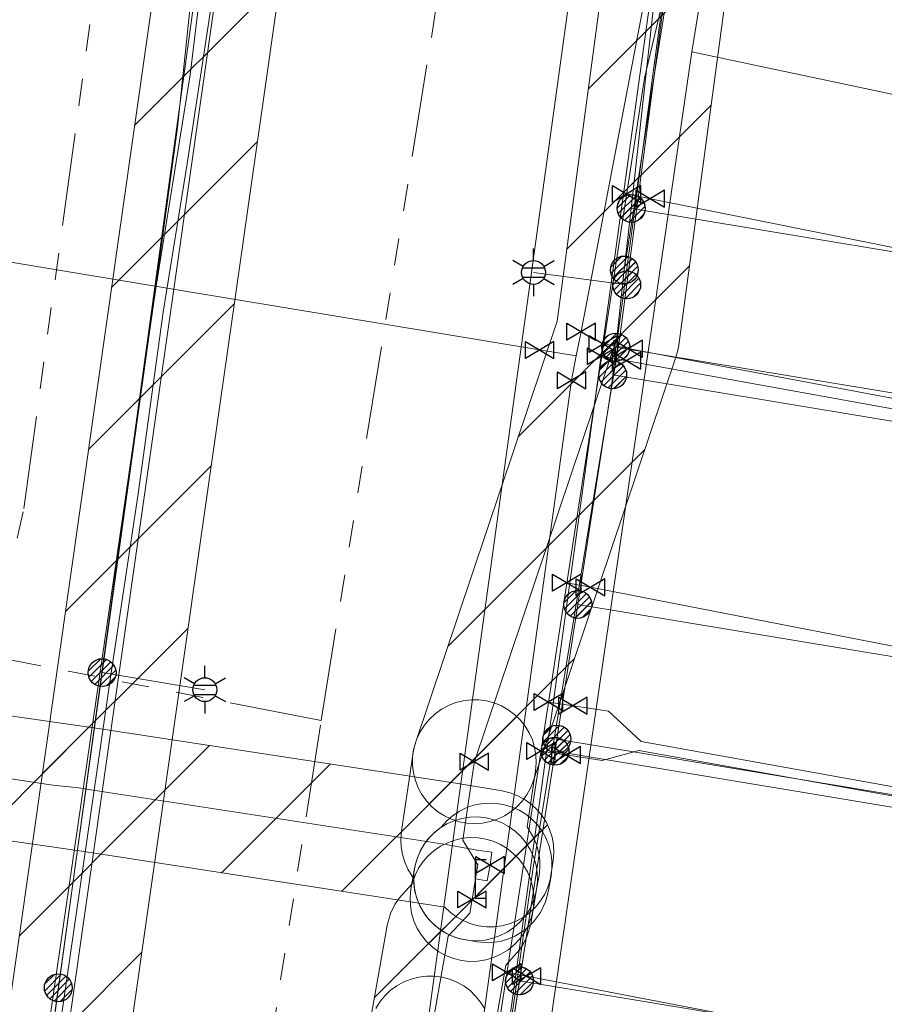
# Model space of a CAD drawing. Header units: metres. Extents: x 197355 to 199157, y 355772 to 356286.
# Tile 176 of 256: x 198025 to 198053, y 355963 to 355995. Entities that reach past the tile are written whole.
import ezdxf
from ezdxf.enums import TextEntityAlignment as Align
from ezdxf.lldxf.tags import DXFTag

# ---------------------------------------------------------------- set-up
doc = ezdxf.new("R2010")
doc.units = ezdxf.units.M
doc.linetypes.add('RI-GWA', pattern=[18.45, 6, -1.8, 1.75, -1.8, 1.75, -1.8, 1.75, -1.8])
for name, color, linetype, lineweight in [('B-WE-KL-BRANDSTOF_ENEXISNETBEHEERB.V.-G', 40, 'KL-BRANDSTOF-N', 18), ('B-WE-KL-BRANDSTOF_ENEXISNETBEHEERB.V.-V', 40, 'Continuous', 18), ('B-WE-KL-DATA_HULPSTUK_KPNB.V.-S', 90, 'Continuous', 25), ('B-WE-KL-DATA_KABELBUNDEL_KPNB.V.-G', 90, 'Continuous', 18), ('B-WE-KL-DATA_KABELBUNDEL_ZIGGOB.V.-G', 94, 'Continuous', 18), ('B-WE-KL-DATA_TELECOM_ZIGGOB.V.-G', 94, 'KL-TELECOM-ALGEMEEN-N', 18), ('B-WE-KL-ET_LS_ENEXISNETBEHEERB.V.-G', 190, 'KL-LS-N', 18), ('B-WE-KL-ET_LS_HULPSTUK_ENEXISNETBEHEERB.V.-S', 190, 'Continuous', 25), ('B-WE-KL-ET_LS_KABELBUNDEL_ENEXISNETBEHEERB.V.-G', 190, 'KL-BUNDEL-N', 18), ('B-WE-KL-ET_MS_10 kV_ENEXISNETBEHEERB.V.-G', 130, 'KL-MS-N', 18), ('B-WE-KL-ET_MS_ENEXISNETBEHEERB.V.-G', 130, 'KL-MS-N', 18), ('B-WE-KL-GAS_HD_ENEXISNETBEHEERB.V.-G', 30, 'KL-GAS-HD-N', 18), ('B-WE-KL-GAS_HD_HOOFDLEIDING_8 BAR_PE_110_ENEXISNETBEHEERB.V.-G', 30, 'KL-GAS-HD-N', 18), ('B-WE-KL-GAS_HULPSTUK_ENEXISNETBEHEERB.V.-S', 30, 'Continuous', 25), ('B-WE-KL-GAS_LD_HOOFDLEIDING_100 MBAR_PVC_160_ENEXISNETBEHEERB.V.-G', 50, 'KL-GAS-LD-N', 18), ('B-WE-KL-GAS_LD_HOOFDLEIDING_100 MBAR_PVC_ENEXISNETBEHEERB.V.-G', 50, 'KL-GAS-LD-N', 18), ('B-WE-KL-GAS_LD_HOOFDLEIDING_30 MBAR_PVC_250_ENEXISNETBEHEERB.V.-G', 50, 'KL-GAS-LD-N', 18), ('B-WE-KL-WATER_HULPSTUK_NVWATERLEIDINGMAATSCHAPPIJLIMBURG-S', 170, 'Continuous', 25), ('B-WE-KL-WATER_TRANSPORTLEIDING_NVWATERLEIDINGMAATSCHAPPIJLIMBURG-G', 170, 'KL-WATER-TR-N', 18), ('B-WE-RI-GWA_GEMEENTEROERMOND-G', 30, 'RI-GWA', 18)]:
    doc.layers.add(name, color=color, linetype=linetype, lineweight=lineweight)
doc.styles.add('NLCS-ISO', font='NLCS-ISO.ttf')
doc.styles.get("Standard").update_dxf_attribs({"font": 'isocp.shx'})
tags = doc.linetypes.add('KL-BRANDSTOF-N', pattern='A,4,-0.5,[105,NLCS.SHX,S=0.5,R=0,X=0.75,Y=0],-2,4,-1,["B",Standard,S=1,R=0,X=-0.15,Y=-0.5],-1.5', length=13).pattern_tags.tags
tags[18] = DXFTag(74, 10)
doc.linetypes.add('KL-BUNDEL-N', pattern='A,28,-5,[103,NLCS.SHX,S=1.25,R=0,X=0,Y=0],-5,[103,NLCS.SHX,S=1.25,R=0,X=0,Y=0],-5,[103,NLCS.SHX,S=1.25,R=0,X=0,Y=0],-5,[103,NLCS.SHX,S=1.25,R=0,X=0,Y=0],-5', length=53)
tags = doc.linetypes.add('KL-GAS-HD-N', pattern='A,4,-1,[69,NLCS.SHX,S=0.5,R=0,X=0,Y=0],-1,4,-1,["H",Standard,S=1,R=0,X=0,Y=-0.5],-2', length=13).pattern_tags.tags
tags[18] = DXFTag(74, 10)
tags = doc.linetypes.add('KL-GAS-LD-N', pattern='A,4,-1,[69,NLCS.SHX,S=0.5,R=0,X=0,Y=0],-1,4,-1,["L",Standard,S=1,R=0,X=0.25,Y=-0.5],-2', length=13).pattern_tags.tags
tags[18] = DXFTag(74, 10)
tags = doc.linetypes.add('KL-LS-N', pattern='A,4,-1,[103,NLCS.SHX,S=0.75,R=0,X=0,Y=0],-1,4,-1,["L",Standard,S=1,R=0,X=0,Y=-0.5],-2', length=13).pattern_tags.tags
tags[18] = DXFTag(74, 10)
tags = doc.linetypes.add('KL-MS-N', pattern='A,4,-1,[103,NLCS.SHX,S=0.75,R=0,X=0,Y=0],-1,4,-1,["M",Standard,S=1,R=0,X=0,Y=-0.5],-2', length=13).pattern_tags.tags
tags[18] = DXFTag(74, 10)
doc.linetypes.add('KL-TELECOM-ALGEMEEN-N', pattern='A,7,-1,[101,NLCS.SHX,S=0.5,R=0,X=0,Y=0],-1', length=9)
doc.linetypes.add('KL-WATER-TR-N', pattern='A,7,-0.5,[168,NLCS.SHX,S=0.75,R=0,X=0.75,Y=0],-2,[168,NLCS.SHX,S=0.75,R=0,X=0.75,Y=0],-2', length=11.5)

# ---------------------------------------------------------------- blocks, each defined once
blk = doc.blocks.new('SKL-ET_HULP_MOF-SO')
h = blk.add_hatch()
h.set_pattern_fill('ANSI31', color=256, scale=6, style=0)
h.set_pattern_definition([(45, (-2.25, -126.982), (-0.53033, 0.53033), [])])
edge = h.paths.add_edge_path()
edge.add_arc((0, 0), 2.25, 0, 360)
at = {"linetype": 'Continuous'}
blk.add_circle((0, 0), 2.25, dxfattribs=at)
blk = doc.blocks.new('SKL-WTB_HULP_AFSLUITER-SO')
for p, q in [((2.3, 1.37), (-2.3, -1.37)), ((-2.3, 1.37), (2.3, -1.37)), ((2.3, -1.37), (2.3, 1.37))]:
    blk.add_line(p, q)
at = {"ltscale": 0.1}
blk.add_line((-2.3, -1.37), (-2.3, 1.37), dxfattribs=at)
blk = doc.blocks.new('SKL-WTB_HULP_EINDKAP-SO')
for p, q in [((0, -0.625), (0, 0.625)), ((0, 0.625), (0.346, 0.625)), ((0, -0.625), (0.346, -0.625))]:
    blk.add_line(p, q)
blk = doc.blocks.new('B-SIE-WEG_LICHTMAST-SO')
at = {"ltscale": 0.1}
for p, q in [((0, 0.386), (0, 0.772)), ((-0.334, 0.193), (-0.668, 0.386)), ((0.334, 0.193), (0.668, 0.386)), ((-0.334, -0.193), (-0.668, -0.386)), ((0.334, -0.193), (0.668, -0.386)), ((0, -0.386), (0, -0.772))]:
    blk.add_line(p, q, dxfattribs=at)
at = {"flags": 128}
for points in [[(-0.354, 0.152), (0.354, 0.152)], [(-0.354, -0.152), (0.354, -0.152)]]:
    blk.add_lwpolyline(points, dxfattribs=at)
at = {"ltscale": 0.1}
blk.add_circle((0, 0), 0.386, dxfattribs=at)
at = {"style": 'NLCS-ISO'}
blk.add_attdef('TYPE', text='', height=0.549, dxfattribs=at).set_placement((0, 0.772), align=Align.BOTTOM_CENTER)

msp = doc.modelspace()

# ---------------------------------------------------------------- hatches: boundary and pattern name
at = {"layer": 'B-WE-KL-BRANDSTOF_ENEXISNETBEHEERB.V.-V'}
h = msp.add_hatch(dxfattribs=at)
h.set_pattern_fill('ANSI31', color=256, style=0)
h.paths.add_polyline_path([(198039.773, 355968.951), (198040.026, 355968.968), (198040.273, 355969.016), (198040.513, 355969.095), (198040.741, 355969.204), (198040.954, 355969.341), (198041.149, 355969.504), (198041.319, 355969.689), (198041.467, 355969.896), (198041.586, 355970.118), (198041.664, 355970.314), (198046.295, 355984.082), (198046.36, 355984.326), (198048.562, 356000.725), (198049.904, 356013.1), (198051.158, 356023.016), (198052.449, 356032.175), (198054.65, 356042.379), (198054.688, 356042.629), (198054.693, 356042.883), (198054.667, 356043.133), (198054.609, 356043.38), (198054.521, 356043.617), (198054.403, 356043.841), (198054.259, 356044.047), (198054.088, 356044.236), (198053.897, 356044.399), (198053.685, 356044.539), (198053.458, 356044.65), (198053.22, 356044.731), (198052.972, 356044.782), (198052.718, 356044.801), (198052.466, 356044.788), (198052.217, 356044.743), (198051.977, 356044.668), (198051.746, 356044.562), (198051.532, 356044.428), (198051.337, 356044.269), (198051.162, 356044.086), (198051.012, 356043.881), (198050.889, 356043.661), (198050.795, 356043.426), (198050.74, 356043.223), (198048.499, 356032.804), (198047.191, 356023.531), (198045.934, 356013.587), (198044.594, 356001.231), (198042.442, 355985.175), (198037.872, 355971.589), (198037.807, 355971.344), (198037.773, 355971.095), (198037.771, 355970.842), (198037.801, 355970.589), (198037.862, 355970.345), (198037.954, 355970.11), (198038.074, 355969.887), (198038.223, 355969.681), (198038.395, 355969.497), (198038.589, 355969.336), (198038.803, 355969.199), (198039.032, 355969.091), (198039.273, 355969.013), (198039.521, 355968.966), (198039.772, 355968.951)])
h = msp.add_hatch(dxfattribs=at)
h.set_pattern_fill('ANSI31', color=256, style=0)
h.paths.add_polyline_path([(198025.09, 355951.741), (198025.34, 355951.768), (198025.587, 355951.828), (198025.824, 355951.917), (198026.046, 355952.035), (198026.254, 355952.182), (198026.439, 355952.351), (198026.604, 355952.545), (198026.741, 355952.756), (198026.852, 355952.985), (198026.932, 355953.225), (198027.034, 355953.804), (198027.528, 355954.869), (198027.62, 355955.105), (198027.694, 355955.428), (198033.583, 355996.74), (198033.918, 355999.399), (198034.277, 356001.66), (198034.301, 356001.912), (198034.293, 356002.165), (198034.253, 356002.415), (198034.182, 356002.656), (198034.081, 356002.888), (198033.952, 356003.105), (198033.795, 356003.305), (198033.615, 356003.483), (198033.415, 356003.636), (198033.197, 356003.763), (198032.963, 356003.862), (198032.72, 356003.93), (198032.47, 356003.967), (198032.216, 356003.972), (198031.966, 356003.946), (198031.719, 356003.887), (198031.482, 356003.798), (198031.26, 356003.681), (198031.053, 356003.536), (198030.865, 356003.365), (198030.701, 356003.172), (198030.563, 356002.962), (198030.452, 356002.733), (198030.371, 356002.495), (198030.327, 356002.288), (198029.954, 355999.93), (198029.621, 355997.288), (198023.776, 355956.286), (198023.287, 355955.233), (198023.196, 355954.998), (198023.134, 355954.752), (198023.023, 355954.048), (198023, 355953.796), (198023.009, 355953.543), (198023.049, 355953.293), (198023.121, 355953.052), (198023.222, 355952.821), (198023.353, 355952.604), (198023.509, 355952.405), (198023.69, 355952.227), (198023.89, 355952.075), (198024.11, 355951.947), (198024.344, 355951.85), (198024.586, 355951.782), (198024.837, 355951.746), (198025.089, 355951.741)])
h = msp.add_hatch(dxfattribs=at)
h.set_pattern_fill('ANSI31', color=256, style=0)
h.paths.add_polyline_path([(198040.405, 355965.619), (198040.656, 355965.651), (198040.901, 355965.715), (198041.137, 355965.809), (198041.357, 355965.932), (198041.561, 355966.082), (198041.745, 355966.256), (198041.904, 355966.451), (198042.038, 355966.667), (198042.143, 355966.896), (198042.219, 355967.137), (198042.316, 355967.761), (198042.334, 355968.013), (198042.32, 355968.267), (198042.275, 355968.514), (198042.198, 355968.756), (198042.092, 355968.986), (198041.958, 355969.199), (198041.798, 355969.395), (198041.614, 355969.569), (198041.41, 355969.718), (198041.189, 355969.84), (198040.953, 355969.934), (198040.66, 355970.005), (198039.165, 355970.252), (198027.69, 355972.013), (198023.057, 355972.677), (198020.052, 355973.247), (198019.708, 355973.282), (198019.274, 355973.288), (198019.021, 355973.275), (198018.772, 355973.231), (198018.532, 355973.156), (198018.235, 355973.014), (198017.542, 355972.607), (198017.332, 355972.466), (198017.143, 355972.3), (198016.975, 355972.111), (198016.832, 355971.901), (198016.718, 355971.677), (198016.674, 355971.555), (198016.035, 355971.64), (198015.782, 355971.657), (198015.53, 355971.642), (198015.282, 355971.596), (198015.041, 355971.519), (198014.811, 355971.411), (198014.597, 355971.276), (198014.403, 355971.115), (198014.23, 355970.93), (198014.082, 355970.726), (198013.96, 355970.503), (198013.868, 355970.269), (198013.806, 355970.023), (198013.775, 355969.772), (198013.777, 355969.52), (198013.81, 355969.27), (198013.875, 355969.025), (198013.97, 355968.791), (198014.094, 355968.569), (198014.244, 355968.367), (198014.419, 355968.185), (198014.616, 355968.025), (198014.832, 355967.892), (198015.061, 355967.788), (198015.302, 355967.713), (198016.452, 355967.55), (198017.797, 355967.241), (198018.045, 355967.201), (198018.298, 355967.192), (198018.55, 355967.215), (198018.797, 355967.269), (198019.036, 355967.355), (198019.261, 355967.47), (198019.469, 355967.611), (198019.66, 355967.779), (198019.826, 355967.968), (198019.968, 355968.179), (198020.082, 355968.405), (198020.166, 355968.642), (198020.266, 355969.135), (198022.445, 355968.724), (198027.093, 355968.058), (198038.81, 355966.257), (198038.997, 355966.078), (198039.201, 355965.93), (198039.422, 355965.807), (198039.658, 355965.713), (198039.903, 355965.65), (198040.154, 355965.619)])
h = msp.add_hatch(dxfattribs=at)
h.set_pattern_fill('ANSI31', color=256, style=0)
h.paths.add_polyline_path([(198039.867, 355965.168), (198040.118, 355965.191), (198040.366, 355965.247), (198040.604, 355965.333), (198040.828, 355965.447), (198041.038, 355965.59), (198041.227, 355965.758), (198041.392, 355965.948), (198041.533, 355966.158), (198041.647, 355966.383), (198041.732, 355966.623), (198041.855, 355967.275), (198041.882, 355967.525), (198041.877, 355967.778), (198041.84, 355968.03), (198041.772, 355968.273), (198041.674, 355968.506), (198041.477, 355968.841), (198041.746, 355970.658), (198041.768, 355970.909), (198041.757, 355971.163), (198041.714, 355971.413), (198041.64, 355971.654), (198041.537, 355971.884), (198041.405, 355972.1), (198041.247, 355972.297), (198041.066, 355972.473), (198040.863, 355972.624), (198040.642, 355972.75), (198040.408, 355972.846), (198040.164, 355972.911), (198039.915, 355972.946), (198039.662, 355972.948), (198039.409, 355972.919), (198039.165, 355972.858), (198038.928, 355972.766), (198038.707, 355972.646), (198038.502, 355972.499), (198038.316, 355972.326), (198038.154, 355972.132), (198038.018, 355971.919), (198037.91, 355971.69), (198037.831, 355971.451), (198037.79, 355971.244), (198037.414, 355968.705), (198037.393, 355968.452), (198037.403, 355968.2), (198037.446, 355967.951), (198037.519, 355967.71), (198037.623, 355967.479), (198037.811, 355967.166), (198037.814, 355967.003), (198037.85, 355966.753), (198037.918, 355966.509), (198038.016, 355966.276), (198038.144, 355966.056), (198038.297, 355965.856), (198038.474, 355965.676), (198038.673, 355965.52), (198038.891, 355965.389), (198039.122, 355965.288), (198039.364, 355965.217), (198039.613, 355965.177), (198039.866, 355965.168)])
h = msp.add_hatch(dxfattribs=at)
h.set_pattern_fill('ANSI31', color=256, style=0)
h.paths.add_polyline_path([(198040.221, 355965.104), (198040.602, 355965.148), (198040.844, 355965.216), (198041.077, 355965.314), (198041.396, 355965.513), (198041.677, 355965.774), (198041.899, 355966.076), (198042.063, 355966.422), (198042.15, 355966.742), (198042.244, 355967.254), (198042.274, 355967.505), (198042.272, 355967.758), (198042.238, 355968.008), (198042.173, 355968.252), (198042.077, 355968.487), (198041.953, 355968.706), (198041.801, 355968.91), (198041.626, 355969.091), (198041.429, 355969.25), (198041.213, 355969.382), (198040.984, 355969.486), (198040.741, 355969.56), (198040.491, 355969.603), (198040.24, 355969.615), (198039.987, 355969.594), (198039.741, 355969.542), (198039.501, 355969.458), (198039.274, 355969.346), (198039.064, 355969.205), (198038.874, 355969.04), (198038.685, 355968.822), (198038.493, 355968.674), (198038.314, 355968.497), (198038.157, 355968.297), (198038.028, 355968.081), (198037.927, 355967.848), (198037.856, 355967.605), (198037.816, 355967.357), (198037.808, 355967.104), (198037.832, 355966.851), (198037.888, 355966.606), (198037.974, 355966.367), (198038.09, 355966.142), (198038.233, 355965.934), (198038.401, 355965.745), (198038.591, 355965.58), (198038.802, 355965.438), (198039.027, 355965.326), (198039.265, 355965.242), (198039.847, 355965.132), (198040.22, 355965.103)])
h = msp.add_hatch(dxfattribs=at)
h.set_pattern_fill('ANSI31', color=256, style=0)
h.paths.add_polyline_path([(198039.874, 355964.507), (198040.133, 355964.548), (198040.383, 355964.622), (198040.623, 355964.729), (198040.845, 355964.865), (198041.049, 355965.03), (198041.23, 355965.22), (198041.383, 355965.432), (198041.508, 355965.661), (198041.602, 355965.906), (198041.663, 355966.159), (198041.778, 355966.828), (198041.805, 355967.088), (198041.799, 355967.35), (198041.758, 355967.608), (198041.684, 355967.858), (198041.577, 355968.098), (198041.441, 355968.32), (198041.276, 355968.525), (198041.086, 355968.705), (198040.874, 355968.858), (198040.645, 355968.983), (198040.4, 355969.077), (198040.147, 355969.138), (198039.886, 355969.165), (198039.624, 355969.159), (198039.366, 355969.118), (198039.116, 355969.044), (198038.877, 355968.938), (198038.653, 355968.8), (198038.449, 355968.636), (198038.27, 355968.447), (198038.116, 355968.234), (198037.991, 355968.005), (198037.897, 355967.76), (198037.836, 355967.506), (198037.721, 355966.838), (198037.694, 355966.579), (198037.7, 355966.316), (198037.741, 355966.058), (198037.815, 355965.808), (198037.922, 355965.568), (198038.058, 355965.346), (198038.223, 355965.141), (198038.413, 355964.961), (198038.625, 355964.808), (198038.854, 355964.683), (198039.099, 355964.589), (198039.352, 355964.528), (198039.614, 355964.501)])
h = msp.add_hatch(dxfattribs=at)
h.set_pattern_fill('ANSI31', color=256, style=0)
h.paths.add_polyline_path([(198038.391, 355960.027), (198038.642, 355960.049), (198038.89, 355960.104), (198039.127, 355960.188), (198039.353, 355960.302), (198039.563, 355960.445), (198039.752, 355960.611), (198039.92, 355960.801), (198040.062, 355961.011), (198040.176, 355961.236), (198040.261, 355961.474), (198040.309, 355961.678), (198040.785, 355964.381), (198041.233, 355964.881), (198041.369, 355965.095), (198041.477, 355965.325), (198041.587, 355965.717), (198041.663, 355966.161), (198041.69, 355966.411), (198041.685, 355966.664), (198041.648, 355966.915), (198041.581, 355967.157), (198041.482, 355967.392), (198041.355, 355967.61), (198041.202, 355967.81), (198041.025, 355967.99), (198040.826, 355968.147), (198040.609, 355968.276), (198040.377, 355968.378), (198040.134, 355968.45), (198039.885, 355968.49), (198039.633, 355968.498), (198039.381, 355968.475), (198039.134, 355968.42), (198038.895, 355968.333), (198038.671, 355968.219), (198038.461, 355968.075), (198038.272, 355967.907), (198038.106, 355967.717), (198037.965, 355967.507), (198037.852, 355967.282), (198037.758, 355967.001), (198037.339, 355966.542), (198037.197, 355966.333), (198037.058, 355966.048), (198036.95, 355965.664), (198036.369, 355962.373), (198036.341, 355962.121), (198036.345, 355961.87), (198036.381, 355961.618), (198036.448, 355961.375), (198036.546, 355961.141), (198036.671, 355960.923), (198036.824, 355960.72), (198037.001, 355960.54), (198037.198, 355960.383), (198037.415, 355960.253), (198037.647, 355960.15), (198037.889, 355960.077), (198038.137, 355960.036), (198038.39, 355960.027)])
h = msp.add_hatch(dxfattribs=at)
h.set_pattern_fill('ANSI31', color=256, style=0)
h.paths.add_polyline_path([(198031.969, 355901.358), (198032.221, 355901.386), (198032.465, 355901.446), (198032.701, 355901.536), (198032.925, 355901.656), (198033.131, 355901.803), (198033.317, 355901.974), (198033.48, 355902.168), (198033.616, 355902.379), (198033.726, 355902.609), (198033.805, 355902.848), (198033.847, 355903.054), (198037.552, 355927.386), (198040.037, 355942.457), (198040.064, 355942.753), (198040.339, 355961.997), (198040.326, 355962.249), (198040.282, 355962.5), (198040.207, 355962.74), (198040.102, 355962.97), (198039.968, 355963.186), (198039.809, 355963.382), (198039.627, 355963.556), (198039.424, 355963.706), (198039.202, 355963.83), (198038.967, 355963.925), (198038.724, 355963.989), (198038.473, 355964.021), (198038.219, 355964.022), (198037.97, 355963.992), (198037.723, 355963.929), (198037.489, 355963.836), (198037.268, 355963.715), (198037.063, 355963.566), (198036.878, 355963.392), (198036.717, 355963.197), (198036.583, 355962.983), (198036.476, 355962.755), (198036.399, 355962.514), (198036.353, 355962.265), (198036.339, 355962.055), (198036.066, 355942.96), (198033.6, 355928.003), (198029.893, 355903.656), (198029.871, 355903.404), (198029.881, 355903.151), (198029.922, 355902.903), (198029.995, 355902.661), (198030.098, 355902.428), (198030.228, 355902.213), (198030.386, 355902.014), (198030.567, 355901.838), (198030.768, 355901.686), (198030.989, 355901.56), (198031.221, 355901.463), (198031.466, 355901.396), (198031.715, 355901.361), (198031.968, 355901.358)])

# ---------------------------------------------------------------- linework, layer by layer
at = {"layer": 'B-WE-KL-BRANDSTOF_ENEXISNETBEHEERB.V.-G', "linetype": 'ByBlock', "ltscale": 0.5, "flags": 128}
for points in [[(198044.594, 356001.231), (198042.442, 355985.175), (198037.872, 355971.589), (198037.807, 355971.344), (198037.773, 355971.095), (198037.771, 355970.842), (198037.801, 355970.589), (198037.862, 355970.345), (198037.954, 355970.11), (198038.074, 355969.887), (198038.223, 355969.681), (198038.395, 355969.497), (198038.589, 355969.336), (198038.803, 355969.199), (198039.032, 355969.091), (198039.273, 355969.013), (198039.521, 355968.966), (198039.772, 355968.951), (198039.773, 355968.951), (198039.773, 355968.951), (198040.026, 355968.968), (198040.273, 355969.016), (198040.513, 355969.095), (198040.741, 355969.204), (198040.954, 355969.341), (198041.149, 355969.504), (198041.319, 355969.689), (198041.467, 355969.896), (198041.586, 355970.118), (198041.664, 355970.314), (198046.295, 355984.082), (198046.36, 355984.326), (198048.562, 356000.725)], [(198029.621, 355997.288), (198023.776, 355956.286)], [(198027.694, 355955.428), (198033.583, 355996.74)], [(198022.445, 355968.724), (198027.093, 355968.058), (198038.81, 355966.257), (198038.997, 355966.078), (198039.201, 355965.93), (198039.422, 355965.807), (198039.658, 355965.713), (198039.903, 355965.65), (198040.154, 355965.619), (198040.405, 355965.619), (198040.405, 355965.619), (198040.656, 355965.651), (198040.901, 355965.715), (198041.137, 355965.809), (198041.357, 355965.932), (198041.561, 355966.082), (198041.745, 355966.256), (198041.904, 355966.451), (198042.038, 355966.667), (198042.143, 355966.896), (198042.219, 355967.137), (198042.316, 355967.761), (198042.334, 355968.013), (198042.32, 355968.267), (198042.275, 355968.514), (198042.198, 355968.756), (198042.092, 355968.986), (198041.958, 355969.199), (198041.798, 355969.395), (198041.614, 355969.569), (198041.41, 355969.718), (198041.189, 355969.84), (198040.953, 355969.934), (198040.66, 355970.005), (198039.165, 355970.252), (198027.69, 355972.013), (198023.057, 355972.677)], [(198040.309, 355961.678), (198040.785, 355964.381), (198041.233, 355964.881), (198041.369, 355965.095), (198041.477, 355965.325), (198041.587, 355965.717), (198041.663, 355966.161), (198041.69, 355966.411), (198041.685, 355966.664), (198041.648, 355966.915), (198041.581, 355967.157), (198041.482, 355967.392), (198041.355, 355967.61), (198041.202, 355967.81), (198041.025, 355967.99), (198040.826, 355968.147), (198040.609, 355968.276), (198040.377, 355968.378), (198040.134, 355968.45), (198039.885, 355968.49), (198039.633, 355968.498), (198039.381, 355968.475), (198039.134, 355968.42), (198038.895, 355968.333), (198038.671, 355968.219), (198038.461, 355968.075), (198038.272, 355967.907), (198038.106, 355967.717), (198037.965, 355967.507), (198037.852, 355967.282), (198037.758, 355967.001), (198037.339, 355966.542), (198037.197, 355966.333), (198037.058, 355966.048), (198036.95, 355965.664), (198036.369, 355962.373)], [(198040.102, 355962.97), (198039.968, 355963.186), (198039.809, 355963.382), (198039.627, 355963.556), (198039.424, 355963.706), (198039.202, 355963.83), (198038.967, 355963.925), (198038.724, 355963.989), (198038.473, 355964.021), (198038.219, 355964.022), (198037.97, 355963.992), (198037.723, 355963.929), (198037.489, 355963.836), (198037.268, 355963.715), (198037.063, 355963.566), (198036.878, 355963.392), (198036.717, 355963.197), (198036.583, 355962.983)]]:
    msp.add_lwpolyline(points, dxfattribs=at)
msp.add_lwpolyline([(198039.867, 355965.168), (198040.118, 355965.191), (198040.366, 355965.247), (198040.604, 355965.333), (198040.828, 355965.447), (198041.038, 355965.59), (198041.227, 355965.758), (198041.392, 355965.948), (198041.533, 355966.158), (198041.647, 355966.383), (198041.732, 355966.623), (198041.855, 355967.275), (198041.882, 355967.525), (198041.877, 355967.778), (198041.84, 355968.03), (198041.772, 355968.273), (198041.674, 355968.506), (198041.477, 355968.841), (198041.746, 355970.658), (198041.768, 355970.909), (198041.757, 355971.163), (198041.714, 355971.413), (198041.64, 355971.654), (198041.537, 355971.884), (198041.405, 355972.1), (198041.247, 355972.297), (198041.066, 355972.473), (198040.863, 355972.624), (198040.642, 355972.75), (198040.408, 355972.846), (198040.164, 355972.911), (198039.915, 355972.946), (198039.662, 355972.948), (198039.409, 355972.919), (198039.165, 355972.858), (198038.928, 355972.766), (198038.707, 355972.646), (198038.502, 355972.499), (198038.316, 355972.326), (198038.154, 355972.132), (198038.018, 355971.919), (198037.91, 355971.69), (198037.831, 355971.451), (198037.79, 355971.244), (198037.414, 355968.705), (198037.393, 355968.452), (198037.403, 355968.2), (198037.446, 355967.951), (198037.519, 355967.71), (198037.623, 355967.479), (198037.811, 355967.166), (198037.814, 355967.003), (198037.85, 355966.753), (198037.918, 355966.509), (198038.016, 355966.276), (198038.144, 355966.056), (198038.297, 355965.856), (198038.474, 355965.676), (198038.673, 355965.52), (198038.891, 355965.389), (198039.122, 355965.288), (198039.364, 355965.217), (198039.613, 355965.177), (198039.866, 355965.168), (198039.867, 355965.168)], close=True, dxfattribs=at)
at = {"layer": 'B-WE-KL-BRANDSTOF_ENEXISNETBEHEERB.V.-G', "ltscale": 0.5, "flags": 128}
for points in [[(198040.221, 355965.104), (198040.602, 355965.148), (198040.844, 355965.216), (198041.077, 355965.314), (198041.396, 355965.513), (198041.677, 355965.774), (198041.899, 355966.076), (198042.063, 355966.422), (198042.15, 355966.742), (198042.244, 355967.254), (198042.274, 355967.505), (198042.272, 355967.758), (198042.238, 355968.008), (198042.173, 355968.252), (198042.077, 355968.487), (198041.953, 355968.706), (198041.801, 355968.91), (198041.626, 355969.091), (198041.429, 355969.25), (198041.213, 355969.382), (198040.984, 355969.486), (198040.741, 355969.56), (198040.491, 355969.603), (198040.24, 355969.615), (198039.987, 355969.594), (198039.741, 355969.542), (198039.501, 355969.458), (198039.274, 355969.346), (198039.064, 355969.205), (198038.874, 355969.04), (198038.685, 355968.822), (198038.493, 355968.674), (198038.314, 355968.497), (198038.157, 355968.297), (198038.028, 355968.081), (198037.927, 355967.848), (198037.856, 355967.605), (198037.816, 355967.357), (198037.808, 355967.104), (198037.832, 355966.851), (198037.888, 355966.606), (198037.974, 355966.367), (198038.09, 355966.142), (198038.233, 355965.934), (198038.401, 355965.745), (198038.591, 355965.58), (198038.802, 355965.438), (198039.027, 355965.326), (198039.265, 355965.242), (198039.847, 355965.132), (198040.22, 355965.103), (198040.221, 355965.104)], [(198039.874, 355964.507), (198040.133, 355964.548), (198040.383, 355964.622), (198040.623, 355964.729), (198040.845, 355964.865), (198041.049, 355965.03), (198041.23, 355965.22), (198041.383, 355965.432), (198041.508, 355965.661), (198041.602, 355965.906), (198041.663, 355966.159), (198041.778, 355966.828), (198041.805, 355967.088), (198041.799, 355967.35), (198041.758, 355967.608), (198041.684, 355967.858), (198041.577, 355968.098), (198041.441, 355968.32), (198041.276, 355968.525), (198041.086, 355968.705), (198040.874, 355968.858), (198040.645, 355968.983), (198040.4, 355969.077), (198040.147, 355969.138), (198039.886, 355969.165), (198039.624, 355969.159), (198039.366, 355969.118), (198039.116, 355969.044), (198038.877, 355968.938), (198038.653, 355968.8), (198038.449, 355968.636), (198038.27, 355968.447), (198038.116, 355968.234), (198037.991, 355968.005), (198037.897, 355967.76), (198037.836, 355967.506), (198037.721, 355966.838), (198037.694, 355966.579), (198037.7, 355966.316), (198037.741, 355966.058), (198037.815, 355965.808), (198037.922, 355965.568), (198038.058, 355965.346), (198038.223, 355965.141), (198038.413, 355964.961), (198038.625, 355964.808), (198038.854, 355964.683), (198039.099, 355964.589), (198039.352, 355964.528), (198039.614, 355964.501), (198039.874, 355964.507)]]:
    msp.add_lwpolyline(points, close=True, dxfattribs=at)
at = {"layer": 'B-WE-KL-DATA_KABELBUNDEL_KPNB.V.-G', "ltscale": 0.5, "flags": 128}
for points in [[(198044.61, 355986.832), (198044.61, 355986.835), (198044.912, 355988.806), (198045.519, 355992.766), (198046.23, 355997.214), (198046.688, 355999.991), (198046.689, 356000), (198048.623, 356011.721), (198050.436, 356024.304), (198051.399, 356029.335), (198050.856, 356032.079), (198050.856, 356032.079)], [(198044.83, 355988.819), (198046.068, 355999.988), (198046.069, 356000), (198046.483, 356003.721), (198050.856, 356032.078)], [(198044.61, 355986.831), (198044.61, 355986.835), (198044.83, 355988.819)], [(198059.068, 355986.463), (198044.912, 355988.806), (198044.831, 355988.819)], [(198044.334, 355984.338), (198044.334, 355984.339), (198044.61, 355986.831)], [(198044.235, 355983.445), (198044.235, 355983.446), (198044.334, 355984.338)], [(198058.329, 355982.023), (198044.334, 355984.339), (198044.334, 355984.339)], [(198043.106, 355976.029), (198043.106, 355976.03), (198044.185, 355982.993), (198044.235, 355983.445)], [(198058.181, 355981.135), (198044.235, 355983.446), (198044.235, 355983.446)], [(198042.433, 355971.679), (198043.106, 355976.029)], [(198056.95, 355973.736), (198043.106, 355976.03), (198043.106, 355976.03)], [(198042.373, 355971.285), (198042.373, 355971.286), (198042.433, 355971.679)], [(198056.228, 355969.395), (198042.434, 355971.679)], [(198041.226, 355963.872), (198041.226, 355963.873), (198042.373, 355971.285)], [(198056.162, 355969), (198042.373, 355971.286), (198042.373, 355971.286)], [(198041.763, 355967.334), (198039.519, 355952.828)], [(198040.57, 355959.634), (198041.226, 355963.872)], [(198054.931, 355961.601), (198041.226, 355963.873), (198041.226, 355963.873)]]:
    msp.add_lwpolyline(points, dxfattribs=at)
at = {"layer": 'B-WE-KL-DATA_KABELBUNDEL_ZIGGOB.V.-G', "ltscale": 0.5, "flags": 128}
for points in [[(198067.668, 356047.877), (198055.829, 356049.58), (198046.792, 355993.875)], [(198032.53, 356008.698), (198025.411, 355956.906)], [(198037.052, 355928.865), (198039.318, 355942.571), (198046.792, 355993.875)], [(198046.792, 355993.875), (198057.932, 355991.518)]]:
    msp.add_lwpolyline(points, dxfattribs=at)
at = {"layer": 'B-WE-KL-DATA_TELECOM_ZIGGOB.V.-G', "ltscale": 0.5, "flags": 128}
for points in [[(197882.172, 355971.043), (197881.848, 355972.849), (197876.845, 355971.917), (197873.462, 355970.397), (197873.225, 355969.441), (197872.808, 355960.44), (197882.54, 355917.913), (197889.614, 355876.822), (197897.132, 355872.545), (197900.232, 355872.938), (197917.417, 355875.015), (197926.015, 355875.976), (197936.097, 355877.03), (197944.239, 355877.752), (197954.023, 355878.398), (197964.572, 355878.866), (198003.487, 355880.874), (198006.415, 355881.035), (198007.214, 355881.262), (198014.258, 355885.587), (198019.949, 355920.24), (198025.587, 355954.939), (198025.573, 355955.461), (198025.323, 355956.026), (198025.411, 355956.906), (198032.53, 356008.698), (198032.638, 356009.1), (198032.883, 356009.439), (198033.234, 356009.672), (198033.647, 356009.769), (198046.414, 356008.147), (198046.835, 356008.168), (198047.357, 356008.425), (198047.607, 356008.874), (198050.139, 356024.349), (198055.485, 356054.413), (198063.771, 356094.593), (198063.929, 356095.336), (198064.441, 356097.614), (198064.453, 356097.65), (198064.852, 356098.557), (198065.65, 356099.646), (198066.435, 356100.356), (198067.705, 356101.135), (198068.425, 356101.447), (198070.006, 356101.902), (198071.736, 356102.121), (198073.562, 356102.099), (198075.54, 356101.831), (198075.692, 356101.929), (198075.804, 356102.795), (198077.266, 356112.96), (198078.889, 356130.012), (198080.379, 356144.212), (198069.148, 356146.003), (198068.787, 356179.08), (198068.811, 356180.614), (198069.185, 356181.162), (198069.617, 356181.375), (198070.115, 356181.424), (198076.202, 356180.733), (198082.163, 356180.047)], [(198067.668, 356047.877), (198055.829, 356049.58), (198046.792, 355993.875), (198057.932, 355991.518), (198059.856, 355991.198), (198060.551, 355991.083), (198061.107, 355991.497), (198061.862, 355991.371), (198061.812, 355991.076)], [(198035.495, 355917.671), (198035.208, 355917.717), (198039.318, 355942.571), (198046.792, 355993.875), (198057.932, 355991.518), (198059.856, 355991.198), (198060.551, 355991.083), (198061.107, 355991.497), (198061.862, 355991.371), (198061.812, 355991.076)]]:
    msp.add_lwpolyline(points, dxfattribs=at)
at = {"layer": 'B-WE-KL-ET_LS_ENEXISNETBEHEERB.V.-G', "ltscale": 0.5, "flags": 128}
for points in [[(198034.878, 356100.314), (198035.048, 356085.307), (198035.354, 356046.318), (198035.33, 356041.121), (198035.178, 356035.926), (198035.018, 356032.661), (198034.807, 356029.399), (198034.546, 356026.146), (198034.235, 356022.898), (198032.887, 356011.549), (198031.412, 356000), (198030.724, 355996.586), (198030.178, 355991.43), (198029.477, 355986.292), (198025.367, 355956.71)], [(198062.305, 356086.892), (198053.775, 356046.863), (198053.235, 356044.284), (198052.713, 356041.702), (198052.271, 356039.443), (198051.842, 356037.181), (198051.509, 356035.366), (198051.184, 356033.55), (198050.757, 356031.079), (198050.312, 356028.397), (198049.928, 356025.981), (198049.559, 356023.563), (198049.173, 356020.982), (198046.478, 356000), (198044.464, 355984.661), (198041.667, 355967.536), (198040.808, 355961.525), (198035.65, 355927.667), (198031.397, 355904.31)], [(198044.686, 355986.35), (198041.676, 355986.752)], [(198027.746, 355973.826), (198031.062, 355973.275)]]:
    msp.add_lwpolyline(points, dxfattribs=at)
at = {"layer": 'B-WE-KL-ET_LS_KABELBUNDEL_ENEXISNETBEHEERB.V.-G', "ltscale": 0.5, "flags": 128}
for points in [[(198034.878, 356100.314), (198035.048, 356085.307), (198035.354, 356046.318), (198035.33, 356041.121), (198035.178, 356035.926), (198035.018, 356032.661), (198034.807, 356029.399), (198034.546, 356026.146), (198034.235, 356022.898), (198032.887, 356011.549), (198031.412, 356000), (198030.724, 355996.586), (198030.178, 355991.43), (198029.477, 355986.292), (198025.367, 355956.71)], [(198062.305, 356086.892), (198053.775, 356046.863), (198053.235, 356044.284), (198052.713, 356041.702), (198052.271, 356039.443), (198051.842, 356037.181), (198051.509, 356035.366), (198051.184, 356033.55), (198050.757, 356031.079), (198050.312, 356028.397), (198049.928, 356025.981), (198049.559, 356023.563), (198049.173, 356020.982), (198046.478, 356000), (198044.464, 355984.661), (198041.667, 355967.536), (198040.808, 355961.525), (198035.65, 355927.667), (198031.397, 355904.31)]]:
    msp.add_lwpolyline(points, dxfattribs=at)
at = {"layer": 'B-WE-KL-ET_MS_10 kV_ENEXISNETBEHEERB.V.-G', "ltscale": 0.5, "flags": 128}
for points in [[(198016.933, 355906.152), (198016.933, 355906.172), (198016.92, 355906.204), (198016.891, 355906.215), (198016.882, 355906.215), (198016.838, 355906.196), (198016.822, 355906.155), (198016.837, 355906.117), (198016.843, 355906.111), (198016.889, 355906.087), (198030.118, 355903.79), (198030.306, 355903.791), (198030.491, 355903.824), (198030.668, 355903.888), (198030.831, 355903.982), (198030.975, 355904.103), (198031.097, 355904.246), (198031.192, 355904.409), (198031.257, 355904.585), (198040.746, 355961.508), (198046.055, 356000), (198046.399, 356002.526), (198048.171, 356016.334), (198049.163, 356023.623), (198049.866, 356028.146), (198050.622, 356032.66), (198051.432, 356037.164), (198052.296, 356041.659), (198052.831, 356044.305), (198053.384, 356046.947), (198062.256, 356088.588), (198063.796, 356094.717), (198064.355, 356096.91), (198064.677, 356097.621), (198065.064, 356098.298), (198065.513, 356098.937), (198066.018, 356099.53), (198066.577, 356100.074), (198067.185, 356100.563), (198067.835, 356100.993), (198068.522, 356101.361), (198069.003, 356101.571), (198069.496, 356101.75), (198070, 356101.898), (198070.512, 356102.014), (198071.03, 356102.098), (198071.553, 356102.149), (198072.077, 356102.167), (198072.602, 356102.152), (198074.945, 356101.888), (198075.115, 356101.88), (198075.266, 356101.897), (198075.398, 356101.939), (198075.51, 356102.007), (198075.603, 356102.098), (198075.677, 356102.215), (198075.732, 356102.357), (198075.767, 356102.524), (198077.331, 356113.428), (198077.372, 356113.866)], [(198074.47, 356101.942), (198072.602, 356102.152), (198070.512, 356102.014), (198068.522, 356101.361), (198066.018, 356099.53), (198064.355, 356096.91), (198063.796, 356094.717), (198062.256, 356088.588), (198053.384, 356046.947), (198052.831, 356044.305), (198052.296, 356041.659), (198050.622, 356032.66), (198049.163, 356023.623), (198048.171, 356016.334), (198047.208, 356008.822), (198046.864, 356008.338), (198046.231, 356008.207), (198033.887, 356009.783), (198032.972, 356009.535), (198032.53, 356008.698), (198031.421, 356000), (198030.595, 355993.137), (198029.491, 355986.304), (198026.086, 355962.868), (198025.526, 355959.366), (198025.102, 355956.807), (198025.145, 355956.319), (198025.366, 355955.881), (198025.541, 355955.606), (198025.564, 355955.281), (198025.372, 355954.121)], [(198025.299, 355954.871), (198028.033, 355973.744), (198028.912, 355979.601), (198029.718, 355985.469), (198030.506, 355990.338), (198031.244, 355995.213), (198032.529, 356000), (198033.156, 356004.91), (198033.117, 356005.03), (198033.136, 356005.155), (198033.207, 356005.259), (198033.317, 356005.32), (198046.369, 356003.653), (198046.505, 356003.677), (198046.634, 356003.724), (198046.754, 356003.793), (198046.86, 356003.881), (198046.949, 356003.986), (198047.019, 356004.105), (198047.067, 356004.234), (198047.092, 356004.37), (198047.127, 356004.621), (198047.753, 356009.16), (198049.526, 356020.966), (198050.139, 356024.349), (198050.803, 356028.65), (198051.5, 356032.946), (198052.229, 356037.236), (198052.991, 356041.521), (198054.201, 356047.974), (198055.485, 356054.413), (198063.796, 356094.717), (198064.355, 356096.91), (198064.513, 356097.174), (198064.705, 356097.415), (198064.928, 356097.627), (198065.177, 356097.808), (198065.449, 356097.954), (198065.737, 356098.061), (198066.037, 356098.129), (198066.344, 356098.156), (198066.528, 356098.152), (198100.326, 356098.632), (198100.595, 356098.597), (198100.855, 356098.52), (198101.1, 356098.403), (198101.323, 356098.248), (198101.519, 356098.06), (198101.682, 356097.844), (198101.809, 356097.604), (198101.896, 356097.347), (198104.797, 356091.406), (198103.747, 356085.107), (198103.032, 356080.158), (198099.172, 356052.421), (198099.153, 356052.199), (198099.096, 356051.983), (198099.004, 356051.78), (198098.878, 356051.595), (198098.723, 356051.435), (198098.543, 356051.303), (198098.344, 356051.203), (198098.13, 356051.139), (198096.668, 356051.349)], [(198027.389, 355903.351), (198027.585, 355903.337), (198027.781, 355903.361), (198027.969, 355903.423), (198028.142, 355903.52), (198028.292, 355903.649), (198028.415, 355903.804), (198028.504, 355903.98), (198028.558, 355904.17), (198038.182, 355961.898), (198043.438, 356000), (198044.199, 356004.243), (198045.999, 356018.253)]]:
    msp.add_lwpolyline(points, dxfattribs=at)
at = {"layer": 'B-WE-KL-ET_MS_ENEXISNETBEHEERB.V.-G', "ltscale": 0.5, "flags": 128}
for points in [[(198027.389, 355903.351), (198028.142, 355903.52), (198028.558, 355904.17), (198038.182, 355961.898), (198043.438, 356000), (198044.199, 356004.243), (198045.999, 356018.253)], [(198033.887, 356009.783), (198032.972, 356009.535), (198032.53, 356008.698), (198031.421, 356000), (198030.595, 355993.137), (198029.491, 355986.304), (198026.086, 355962.868), (198025.526, 355959.366), (198025.102, 355956.807), (198025.145, 355956.319), (198025.366, 355955.881), (198025.541, 355955.606), (198025.564, 355955.281), (198025.372, 355954.121)], [(198030.118, 355903.79), (198030.831, 355903.982), (198031.257, 355904.585), (198040.746, 355961.508), (198046.055, 356000), (198046.399, 356002.526), (198047.208, 356008.822)], [(198033.317, 356005.32), (198033.136, 356005.155), (198033.156, 356004.91), (198032.529, 356000), (198031.244, 355995.213), (198030.506, 355990.338), (198029.718, 355985.469), (198028.912, 355979.601), (198028.033, 355973.744), (198025.299, 355954.871)]]:
    msp.add_lwpolyline(points, dxfattribs=at)
at = {"layer": 'B-WE-KL-GAS_HD_ENEXISNETBEHEERB.V.-G', "ltscale": 0.5, "flags": 128}
for points in [[(198052.695, 356042.801), (198050.479, 356032.525), (198049.175, 356023.28), (198047.918, 356013.336), (198046.58, 356000.99), (198044.399, 355984.719), (198039.768, 355970.951)], [(198039.807, 355967.167), (198039.884, 355967.614), (198039.392, 355968.412), (198039.734, 355970.759), (198039.768, 355970.951)], [(198039.692, 355966.499), (198039.807, 355967.167)], [(198038.339, 355962.026), (198038.919, 355965.316), (198039.616, 355966.057), (198039.692, 355966.499)]]:
    msp.add_lwpolyline(points, dxfattribs=at)
at = {"layer": 'B-WE-KL-GAS_HD_HOOFDLEIDING_8 BAR_PE_110_ENEXISNETBEHEERB.V.-G', "ltscale": 0.5, "flags": 128}
for points in [[(198015.772, 355969.657), (198016.807, 355969.52), (198018.243, 355969.191), (198018.553, 355970.882), (198019.246, 355971.288), (198019.679, 355971.282), (198022.729, 355970.704), (198026.157, 355970.196), (198026.997, 355970.102), (198027.386, 355970.036), (198038.862, 355968.275), (198039.851, 355968.096), (198040.334, 355968.032), (198040.277, 355967.615)], [(198040.277, 355967.615), (198040.183, 355967.103), (198039.807, 355967.167)]]:
    msp.add_lwpolyline(points, dxfattribs=at)
at = {"layer": 'B-WE-KL-GAS_LD_HOOFDLEIDING_100 MBAR_PVC_160_ENEXISNETBEHEERB.V.-G', "ltscale": 0.5, "flags": 128}
msp.add_lwpolyline([(198029.565, 355896.746), (198031.561, 355908.901), (198035.512, 355929.967), (198037.592, 355943.181), (198045.259, 355993.021), (198046.912, 356000), (198048.684, 356012.23), (198048.676, 356014.962)], dxfattribs=at)
at = {"layer": 'B-WE-KL-GAS_LD_HOOFDLEIDING_100 MBAR_PVC_ENEXISNETBEHEERB.V.-G', "ltscale": 0.5, "flags": 128}
for points in [[(198044.684, 355989.286), (198045.451, 355989.131)], [(198045.451, 355989.131), (198060.039, 355986.201)], [(198043.939, 355984.442), (198044.74, 355984.292)], [(198044.74, 355984.292), (198045.171, 355984.209), (198059.269, 355981.565)], [(198043.878, 355984.047), (198044.688, 355983.9)], [(198044.688, 355983.9), (198059.22, 355981.268)], [(198042.753, 355976.731), (198043.516, 355976.582)], [(198043.516, 355976.582), (198057.975, 355973.771)], [(198042.16, 355972.876), (198042.953, 355972.757)], [(198042.953, 355972.757), (198044.104, 355972.581), (198045.149, 355971.603), (198057.254, 355969.43)], [(198041.917, 355971.294), (198042.73, 355971.171)], [(198042.73, 355971.171), (198043.898, 355970.993), (198045.079, 355971.313), (198057.206, 355969.135)], [(198040.817, 355964.147), (198041.459, 355964.023)], [(198041.459, 355964.023), (198055.894, 355961.243)]]:
    msp.add_lwpolyline(points, dxfattribs=at)
at = {"layer": 'B-WE-KL-GAS_LD_HOOFDLEIDING_30 MBAR_PVC_250_ENEXISNETBEHEERB.V.-G', "ltscale": 0.5, "flags": 128}
msp.add_lwpolyline([(198024.999, 355953.739), (198025.101, 355954.391), (198025.714, 355955.711), (198031.603, 355997.022), (198031.938, 355999.68), (198032.302, 356001.974)], dxfattribs=at)
at = {"layer": 'B-WE-KL-WATER_TRANSPORTLEIDING_NVWATERLEIDINGMAATSCHAPPIJLIMBURG-G', "ltscale": 0.5, "flags": 128}
for points in [[(198043.058, 355984.054), (198043.214, 355984.839), (198047.914, 356009.433), (198050.338, 356024.321), (198055.593, 356058.048), (198057.875, 356063.168)], [(198043.058, 355984.054), (198041.874, 355984.251), (198030.234, 355986.184), (197992.304, 355992.484), (197992.156, 355992.509)], [(198043.058, 355984.054), (198042.907, 355983.268), (198039.803, 355960.824), (198037.605, 355945.084), (198037.396, 355943.618), (198028.796, 355883.255), (198033.112, 355879.41), (198033.096, 355878.86), (198033.078, 355878.303)]]:
    msp.add_lwpolyline(points, dxfattribs=at)
at = {"layer": 'B-WE-RI-GWA_GEMEENTEROERMOND-G', "ltscale": 0.5, "flags": 128}
for points in [[(198025.22, 355979.13), (198029.098, 356007.527)], [(198034.821, 355972.276), (198040.29, 356006.2)], [(198024.132, 355974.369), (198025.22, 355979.13)], [(198034.821, 355972.276), (198024.132, 355974.369)], [(198027.211, 355923.594), (198034.821, 355972.276)]]:
    msp.add_lwpolyline(points, dxfattribs=at)

# ---------------------------------------------------------------- block references
at = {"layer": 'B-WE-KL-DATA_HULPSTUK_KPNB.V.-S', "xscale": 0.2, "yscale": 0.2, "zscale": 0.2}
for p in [(198044.83, 355988.819), (198044.83, 355988.819), (198044.831, 355988.819), (198044.61, 355986.832), (198044.61, 355986.831), (198044.61, 355986.831), (198044.334, 355984.339), (198044.334, 355984.338), (198044.334, 355984.338), (198044.235, 355983.446), (198044.235, 355983.445), (198044.235, 355983.445), (198043.106, 355976.03), (198043.106, 355976.029), (198043.106, 355976.029), (198042.433, 355971.679), (198042.433, 355971.679), (198042.434, 355971.679), (198042.373, 355971.286), (198042.373, 355971.285), (198042.373, 355971.285), (198041.226, 355963.873), (198041.226, 355963.872), (198041.226, 355963.872)]:
    msp.add_blockref('SKL-ET_HULP_MOF-SO', p, dxfattribs=at)
at = {"layer": 'B-WE-KL-ET_LS_HULPSTUK_ENEXISNETBEHEERB.V.-S'}
for p in [(198041.676, 355986.752), (198031.062, 355973.275)]:
    msp.add_blockref('B-SIE-WEG_LICHTMAST-SO', p, dxfattribs=at)
at = {"layer": 'B-WE-KL-ET_LS_HULPSTUK_ENEXISNETBEHEERB.V.-S', "xscale": 0.2, "yscale": 0.2, "zscale": 0.2}
for p in [(198044.686, 355986.35), (198027.746, 355973.826), (198026.332, 355963.648)]:
    msp.add_blockref('SKL-ET_HULP_MOF-SO', p, dxfattribs=at)
at = {"layer": 'B-WE-KL-GAS_HULPSTUK_ENEXISNETBEHEERB.V.-S', "xscale": 0.2, "yscale": 0.2, "zscale": 0.2}
for p in [(198044.684, 355989.286), (198045.451, 355989.131), (198043.939, 355984.442), (198044.74, 355984.292), (198043.878, 355984.047), (198044.688, 355983.9), (198042.753, 355976.731), (198043.516, 355976.582), (198042.16, 355972.876), (198042.953, 355972.757), (198041.917, 355971.294), (198042.73, 355971.171), (198039.768, 355970.951), (198040.277, 355967.615), (198039.692, 355966.499), (198040.817, 355964.147), (198041.459, 355964.023)]:
    msp.add_blockref('SKL-WTB_HULP_AFSLUITER-SO', p, dxfattribs=at)
at = {"layer": 'B-WE-KL-GAS_HULPSTUK_ENEXISNETBEHEERB.V.-S'}
msp.add_blockref('SKL-WTB_HULP_EINDKAP-SO', (198039.807, 355967.167), dxfattribs=at)
at = {"layer": 'B-WE-KL-WATER_HULPSTUK_NVWATERLEIDINGMAATSCHAPPIJLIMBURG-S', "xscale": 0.2, "yscale": 0.2, "zscale": 0.2}
for p in [(198043.214, 355984.839), (198041.874, 355984.251), (198042.907, 355983.268)]:
    msp.add_blockref('SKL-WTB_HULP_AFSLUITER-SO', p, dxfattribs=at)

doc.saveas('drawing.dxf')
